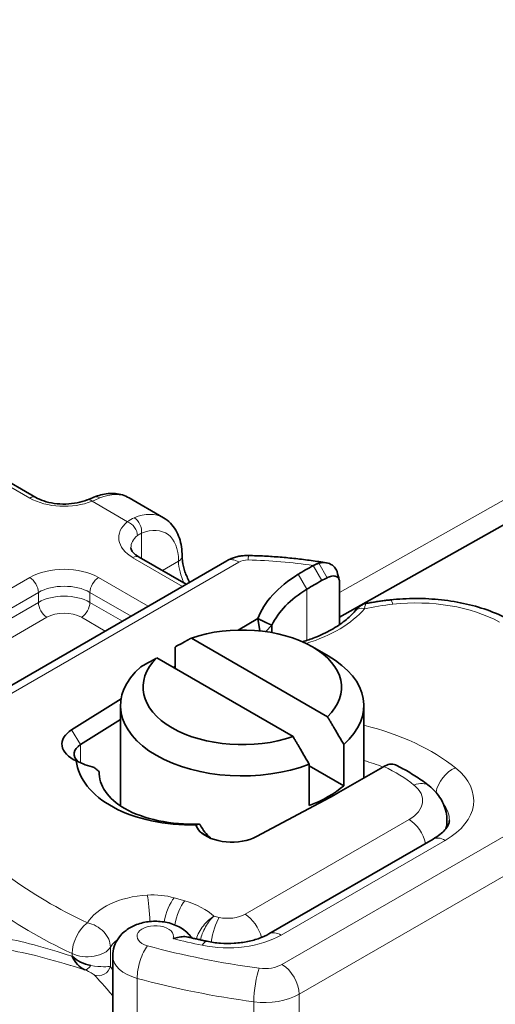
# Model space of a CAD drawing. Header units: millimetres. Extents: x -300186 to 535164, y -28581 to 763383.
# Tile 123 of 256: x 2684 to 2693, y 136145 to 136165. Entities that reach past the tile are written whole.
import ezdxf

# ---------------------------------------------------------------- set-up
doc = ezdxf.new("R2010")
doc.units = ezdxf.units.MM
doc.header["$LTSCALE"] = 10
doc.layers.add('Visible (ISO)', color=7, linetype='Continuous', lineweight=35)
doc.layers.add('Visible Narrow (ISO)', color=7, linetype='Continuous', lineweight=9)

msp = doc.modelspace()

# ---------------------------------------------------------------- linework, layer by layer
at = {"layer": 'Visible (ISO)'}
for p, q in [((2690.127, 136152.515), (2711.441, 136164.51)), ((2683.886, 136154.977), (2680.775, 136156.773)), ((2685.802, 136154.967), (2686.509, 136154.559)), ((2686.007, 136153.752), (2686.976, 136153.193)), ((2687.811, 136153.675), (2681.298, 136149.914)), ((2690.127, 136153.251), (2690.127, 136152.363)), ((2688.452, 136152.487), (2688.045, 136152.253)), ((2688.487, 136152.235), (2688.452, 136152.487)), ((2688.738, 136152.353), (2688.611, 136152.22)), ((2688.738, 136152.2), (2688.738, 136152.353)), ((2686.749, 136151.464), (2686.749, 136151.904)), ((2687.083, 136152.087), (2689.88, 136150.473)), ((2689.57, 136151.909), (2689.896, 136151.721)), ((2689.173, 136150.064), (2686.376, 136151.679)), ((2686.749, 136151.505), (2686.714, 136151.484)), ((2685.64, 136150.84), (2684.622, 136150.203)), ((2685.628, 136148.639), (2685.628, 136150.7)), ((2690.628, 136149.212), (2690.628, 136150.7)), ((2684.806, 136149.901), (2685.628, 136150.415)), ((2690.214, 136149.904), (2690.214, 136149.055)), ((2689.506, 136148.647), (2689.506, 136149.496)), ((2689.506, 136149.464), (2690.214, 136149.055)), ((2685.188, 136149.341), (2685.188, 136149.328)), ((2690.108, 136148.912), (2691.015, 136149.436)), ((2691.015, 136149.436), (2691.039, 136149.45)), ((2688.419, 136148.011), (2690.028, 136148.868)), ((2692.336, 136148.202), (2692.336, 136148.341)), ((2688.678, 136146.011), (2692.05, 136147.957)), ((2684.739, 136145.47), (2684.739, 136145.47)), ((2684.742, 136145.468), (2684.742, 136145.468)), ((2685.466, 136139.022), (2685.466, 136145.554)), ((2685.268, 136145.336), (2685.268, 136145.336))]:
    msp.add_line(p, q, dxfattribs=at)
for centre, major_axis, ratio, start_param, end_param in [((2685.175, 136154.75), (-0.096, 0.231), 0.652242, 0, 0.00306), ((2694.926, 136150.313), (-7.775, 0), 0.57735, 5.468966, 5.525863), ((2691.656, 136152.098), (-3.275, 0), 0.57735, 5.525863, 6.075626), ((2694.926, 136150.109), (7.525, 0), 0.57735, 2.307351, 2.327373), ((2694.926, 136150.109), (7.525, 0), 0.57735, 2.327373, 2.38427), ((2691.656, 136151.894), (-3.025, 0), 0.57735, 5.525863, 6.017079), ((2690.64, 136152.486), (-0.191, 0.161), 0.733816, 6.280065, 6.283185), ((2688.128, 136151.076), (2.04, 0), 0.57735, 5.745414, 8.391753), ((2688.128, 136150.7), (2.5, 0), 0.57735, 5.699145, 7.068583), ((2688.128, 136150.7), (-2.5, 0), 0.57735, 5.699145, 8.438022), ((2688.128, 136151.076), (-2.04, 0), 0.57735, 5.745414, 8.391753), ((2685.173, 136149.909), (-0.75, 0), 0.57735, 5.537798, 7.197726), ((2685.173, 136149.705), (-0.5, 0), 0.57735, 5.537798, 6.860979), ((2688.128, 136149.851), (-2.5, 0), 0.57735, 2.154837, 2.557552), ((2688.146, 136150.045), (2.775, 0), 0.57735, 5.457776, 5.497787), ((2687.735, 136148.303), (0.574, -0.045), 0.651839, 3.402461, 3.786926), ((2687.26, 136149.367), (-1.881, 1.865), 0.312004, 1.863094, 1.873308), ((2687.911, 136148.329), (0.75, 0), 0.57735, 3.659966, 5.457776), ((2687.911, 136148.125), (-0.5, 0), 0.57735, 0.517851, 0.55899)]:
    msp.add_ellipse(centre, major_axis=major_axis, ratio=ratio, start_param=start_param, end_param=end_param, dxfattribs=at)
for points, knots in [([(2683.886, 136154.977), (2683.932, 136154.95), (2683.988, 136154.925), (2684.117, 136154.883), (2684.189, 136154.866), (2684.342, 136154.844), (2684.422, 136154.84), (2684.581, 136154.843), (2684.66, 136154.851), (2684.808, 136154.88), (2684.878, 136154.9), (2684.942, 136154.925), (2684.945, 136154.926), (2684.948, 136154.927)], [4.712389, 4.712389, 4.712389, 4.712389, 4.980026, 4.980026, 5.257419, 5.257419, 5.536526, 5.536526, 5.815633, 5.815633, 6.09474, 6.09474, 6.107924, 6.107924, 6.107924, 6.107924]), ([(2685.802, 136154.967), (2685.759, 136154.992), (2685.713, 136155.012), (2685.618, 136155.042), (2685.57, 136155.051), (2685.471, 136155.061), (2685.421, 136155.06), (2685.322, 136155.051), (2685.273, 136155.042), (2685.176, 136155.017), (2685.127, 136155.001), (2685.08, 136154.981)], [5.4977871, 5.4977871, 5.4977871, 5.4977871, 5.626877, 5.626877, 5.7559669, 5.7559669, 5.8850568, 5.8850568, 6.0141467, 6.0141467, 6.1432366, 6.1432366, 6.1432366, 6.1432366]), ([(2686.509, 136154.559), (2686.561, 136154.529), (2686.61, 136154.491), (2686.694, 136154.406), (2686.731, 136154.357), (2686.793, 136154.254), (2686.817, 136154.198), (2686.856, 136154.083), (2686.87, 136154.022), (2686.889, 136153.899), (2686.893, 136153.835), (2686.893, 136153.77)], [0.7853982, 0.7853982, 0.7853982, 0.7853982, 0.9424778, 0.9424778, 1.0995574, 1.0995574, 1.2566371, 1.2566371, 1.4137167, 1.4137167, 1.5707963, 1.5707963, 1.5707963, 1.5707963]), ([(2686.007, 136153.752), (2685.98, 136153.768), (2685.956, 136153.784), (2685.916, 136153.816), (2685.899, 136153.832), (2685.873, 136153.862), (2685.863, 136153.876), (2685.85, 136153.9), (2685.845, 136153.91), (2685.84, 136153.928), (2685.84, 136153.936), (2685.84, 136153.944)], [1.5707963, 1.5707963, 1.5707963, 1.5707963, 1.727876, 1.727876, 1.8849556, 1.8849556, 2.0420352, 2.0420352, 2.1991149, 2.1991149, 2.3561945, 2.3561945, 2.3561945, 2.3561945]), ([(2687.047, 136153.234), (2687.008, 136153.305), (2686.976, 136153.379), (2686.927, 136153.523), (2686.91, 136153.594), (2686.896, 136153.699), (2686.893, 136153.736), (2686.893, 136153.77)], [2.4034101, 2.4034101, 2.4034101, 2.4034101, 2.6874971, 2.6874971, 2.9704429, 2.9704429, 3.1415927, 3.1415927, 3.1415927, 3.1415927]), ([(2687.811, 136153.675), (2687.842, 136153.693), (2687.872, 136153.707), (2687.933, 136153.732), (2687.963, 136153.742), (2688.023, 136153.759), (2688.053, 136153.766), (2688.112, 136153.776), (2688.142, 136153.78), (2688.202, 136153.784), (2688.231, 136153.785), (2688.261, 136153.784)], [3.1415927, 3.1415927, 3.1415927, 3.1415927, 3.3072877, 3.3072877, 3.4729828, 3.4729828, 3.6386779, 3.6386779, 3.804373, 3.804373, 3.9700681, 3.9700681, 3.9700681, 3.9700681]), ([(2689.861, 136153.632), (2689.756, 136153.65), (2689.652, 136153.666), (2689.441, 136153.695), (2689.335, 136153.708), (2689.122, 136153.731), (2689.015, 136153.741), (2688.8, 136153.759), (2688.693, 136153.766), (2688.477, 136153.777), (2688.369, 136153.781), (2688.261, 136153.784)], [2.0741001, 2.0741001, 2.0741001, 2.0741001, 2.1219036, 2.1219036, 2.169707, 2.169707, 2.2175104, 2.2175104, 2.2653138, 2.2653138, 2.3131172, 2.3131172, 2.3131172, 2.3131172]), ([(2689.704, 136153.624), (2689.685, 136153.619), (2689.665, 136153.612), (2689.627, 136153.597), (2689.608, 136153.588), (2689.589, 136153.577)], [0, 0, 0, 0, 0.01580579, 0.01580579, 0.03141254, 0.03141254, 0.03141254, 0.03141254]), ([(2690.076, 136153.452), (2690.073, 136153.462), (2690.07, 136153.473), (2690.052, 136153.514), (2690.032, 136153.541), (2689.974, 136153.593), (2689.934, 136153.615), (2689.833, 136153.641), (2689.77, 136153.641), (2689.704, 136153.624)], [-0.8309638, -0.8309638, -0.8309638, -0.8309638, -0.8181162, -0.8181162, -0.7807063, -0.7807063, -0.7363735, -0.7363735, -0.6838104, -0.6838104, -0.6838104, -0.6838104]), ([(2689.871, 136153.327), (2689.903, 136153.344), (2689.936, 136153.355), (2690.011, 136153.367), (2690.04, 136153.36), (2690.081, 136153.346), (2690.097, 136153.331), (2690.114, 136153.308), (2690.119, 136153.297), (2690.125, 136153.275), (2690.127, 136153.263), (2690.127, 136153.251)], [-0.05236989, -0.05236989, -0.05236989, -0.05236989, -0.04540085, -0.04540085, -0.03555338, -0.03555338, -0.01925093, -0.01925093, -0.00929873, -0.00929873, 0, 0, 0, 0]), ([(2691.17, 136152.872), (2691.344, 136152.891), (2691.52, 136152.901), (2691.873, 136152.901), (2692.05, 136152.892), (2692.397, 136152.853), (2692.569, 136152.825), (2692.902, 136152.748), (2693.063, 136152.701), (2693.372, 136152.587), (2693.52, 136152.521), (2693.658, 136152.445)], [3.7357176, 3.7357176, 3.7357176, 3.7357176, 3.9254367, 3.9254367, 4.1151559, 4.1151559, 4.3048751, 4.3048751, 4.4945943, 4.4945943, 4.6843134, 4.6843134, 4.6843134, 4.6843134]), ([(2690.453, 136152.653), (2690.479, 136152.682), (2690.505, 136152.71), (2690.555, 136152.749), (2690.576, 136152.762), (2690.622, 136152.785), (2690.649, 136152.794), (2690.676, 136152.799)], [0.00171132, 0.00171132, 0.00171132, 0.00171132, 0.03171007, 0.03171007, 0.04859977, 0.04859977, 0.06650956, 0.06650956, 0.06650956, 0.06650956]), ([(2690.676, 136152.799), (2690.709, 136152.805), (2690.741, 136152.81), (2690.807, 136152.821), (2690.839, 136152.827), (2690.905, 136152.837), (2690.938, 136152.842), (2691.004, 136152.851), (2691.037, 136152.855), (2691.104, 136152.864), (2691.137, 136152.868), (2691.17, 136152.872)], [3.6172777, 3.6172777, 3.6172777, 3.6172777, 3.6409656, 3.6409656, 3.6646536, 3.6646536, 3.6883416, 3.6883416, 3.7120296, 3.7120296, 3.7357176, 3.7357176, 3.7357176, 3.7357176]), ([(2690.449, 136152.647), (2690.39, 136152.578), (2690.32, 136152.51), (2690.155, 136152.379), (2690.061, 136152.316), (2689.854, 136152.2), (2689.74, 136152.146), (2689.538, 136152.066), (2689.454, 136152.037), (2689.368, 136152.011)], [5.9517012, 5.9517012, 5.9517012, 5.9517012, 6.1244978, 6.1244978, 6.2972943, 6.2972943, 6.4700908, 6.4700908, 6.582811, 6.582811, 6.582811, 6.582811]), ([(2687.173, 136148.25), (2686.556, 136148.233), (2685.93, 136148.368), (2685.48, 136148.612), (2685.027, 136148.856), (2684.756, 136149.207), (2684.715, 136149.566)], [0.1514689, 0.1514689, 0.1514689, 0.1514689, 0.5230203, 0.5230203, 0.5230203, 0.896316, 0.896316, 0.896316, 0.896316]), ([(2684.715, 136149.566), (2684.778, 136149.535), (2684.841, 136149.508), (2684.965, 136149.462), (2685.026, 136149.443), (2685.085, 136149.429)], [-0.08710808, -0.08710808, -0.08710808, -0.08710808, -0.04373193, -0.04373193, -0.00005665, -0.00005665, -0.00005665, -0.00005665]), ([(2691.039, 136149.45), (2691.078, 136149.472), (2691.12, 136149.488), (2691.177, 136149.498), (2691.222, 136149.501), (2691.262, 136149.489), (2691.279, 136149.481)], [-0.73937491, -0.73937491, -0.73937491, -0.73937491, -0.70828524, -0.70828524, -0.68958817, -0.6709197, -0.6709197, -0.6709197, -0.6709197]), ([(2691.972, 136149.049), (2691.931, 136149.082), (2691.889, 136149.114), (2691.803, 136149.177), (2691.758, 136149.207), (2691.668, 136149.267), (2691.621, 136149.295), (2691.527, 136149.351), (2691.478, 136149.378), (2691.38, 136149.431), (2691.33, 136149.456), (2691.279, 136149.481)], [1.4066381, 1.4066381, 1.4066381, 1.4066381, 1.4575669, 1.4575669, 1.5084957, 1.5084957, 1.5594245, 1.5594245, 1.6103533, 1.6103533, 1.6612821, 1.6612821, 1.6612821, 1.6612821]), ([(2685.085, 136149.429), (2685.102, 136149.415), (2685.119, 136149.401), (2685.154, 136149.374), (2685.171, 136149.36), (2685.188, 136149.346)], [0.00005212, 0.00005212, 0.00005212, 0.00005212, 0.0134093, 0.0134093, 0.02671497, 0.02671497, 0.02671497, 0.02671497]), ([(2687.244, 136148.268), (2686.67, 136148.244), (2686.099, 136148.366), (2685.717, 136148.585), (2685.368, 136148.785), (2685.172, 136149.067), (2685.188, 136149.346)], [-1.690482, -1.690482, -1.690482, -1.690482, -0.859543, -0.859543, -0.859543, -0.099304, -0.099304, -0.099304, -0.099304]), ([(2692.336, 136148.341), (2692.336, 136148.399), (2692.329, 136148.458), (2692.305, 136148.571), (2692.287, 136148.625), (2692.242, 136148.728), (2692.215, 136148.776), (2692.154, 136148.865), (2692.121, 136148.907), (2692.05, 136148.982), (2692.012, 136149.017), (2691.972, 136149.049)], [0.7853982, 0.7853982, 0.7853982, 0.7853982, 0.9096462, 0.9096462, 1.0338942, 1.0338942, 1.1581421, 1.1581421, 1.2823901, 1.2823901, 1.4066381, 1.4066381, 1.4066381, 1.4066381]), ([(2687.245, 136148.268), (2687.231, 136148.265), (2687.218, 136148.262), (2687.194, 136148.256), (2687.183, 136148.253), (2687.173, 136148.25)], [0.00005159, 0.00005159, 0.00005159, 0.00005159, 0.0187128, 0.0187128, 0.03730006, 0.03730006, 0.03730006, 0.03730006]), ([(2687.476, 136147.982), (2687.433, 136148.018), (2687.395, 136148.059), (2687.324, 136148.149), (2687.292, 136148.199), (2687.265, 136148.252)], [0, 0, 0, 0, 0.03525254, 0.03525254, 0.07338193, 0.07338193, 0.07338193, 0.07338193]), ([(2692.05, 136147.957), (2692.104, 136147.989), (2692.152, 136148.021), (2692.233, 136148.086), (2692.266, 136148.117), (2692.319, 136148.177), (2692.338, 136148.205), (2692.366, 136148.253), (2692.374, 136148.274), (2692.384, 136148.31), (2692.386, 136148.326), (2692.386, 136148.341)], [0, 0, 0, 0, 0.1570796, 0.1570796, 0.3141593, 0.3141593, 0.4712389, 0.4712389, 0.6283185, 0.6283185, 0.7853982, 0.7853982, 0.7853982, 0.7853982]), ([(2685.466, 136145.554), (2685.466, 136145.623), (2685.478, 136145.692), (2685.522, 136145.822), (2685.555, 136145.881), (2685.637, 136145.994), (2685.688, 136146.043), (2685.81, 136146.135), (2685.882, 136146.173), (2686.045, 136146.235), (2686.137, 136146.256), (2686.325, 136146.274), (2686.421, 136146.272), (2686.612, 136146.242), (2686.707, 136146.215), (2686.887, 136146.128), (2686.973, 136146.071), (2687.065, 136145.966), (2687.08, 136145.947), (2687.095, 136145.927)], [2.356194, 2.356194, 2.356194, 2.356194, 2.548194, 2.548194, 2.754408, 2.754408, 3.005615, 3.005615, 3.339634, 3.339634, 3.758117, 3.758117, 4.191652, 4.191652, 4.625462, 4.625462, 5.024735, 5.024735, 5.106359, 5.106359, 5.106359, 5.106359]), ([(2686.707, 136145.914), (2686.708, 136145.914), (2686.708, 136145.914), (2686.752, 136145.927), (2686.794, 136145.938), (2686.875, 136145.953), (2686.913, 136145.956), (2686.97, 136145.954), (2686.991, 136145.951), (2687.009, 136145.947)], [-0.0004584, -0.0004584, -0.0004584, -0.0004584, 0, 0, 0.02913138, 0.02913138, 0.0589228, 0.0589228, 0.07649824, 0.07649824, 0.07649824, 0.07649824]), ([(2687.009, 136145.947), (2687.036, 136145.941), (2687.062, 136145.935), (2687.114, 136145.923), (2687.141, 136145.916), (2687.193, 136145.905), (2687.22, 136145.899), (2687.273, 136145.887), (2687.299, 136145.881), (2687.352, 136145.87), (2687.379, 136145.864), (2687.405, 136145.859)], [5.10902653, 5.10902653, 5.10902653, 5.10902653, 5.11702155, 5.11702155, 5.12501658, 5.12501658, 5.13301161, 5.13301161, 5.14100663, 5.14100663, 5.14900166, 5.14900166, 5.14900166, 5.14900166]), ([(2687.405, 136145.859), (2687.492, 136145.84), (2687.585, 136145.827), (2687.773, 136145.814), (2687.87, 136145.814), (2688.059, 136145.825), (2688.152, 136145.837), (2688.327, 136145.872), (2688.41, 136145.895), (2688.558, 136145.948), (2688.624, 136145.979), (2688.678, 136146.011)], [5.149002, 5.149002, 5.149002, 5.149002, 5.375838, 5.375838, 5.602675, 5.602675, 5.829512, 5.829512, 6.056349, 6.056349, 6.283185, 6.283185, 6.283185, 6.283185]), ([(2684.63, 136145.552), (2684.631, 136145.552), (2684.631, 136145.551), (2684.691, 136145.426), (2684.783, 136145.32), (2684.893, 136145.272)], [-0.05151133, -0.05151133, -0.05151133, -0.05151133, -0.05126221, -0.05126221, -0.00005404, -0.00005404, -0.00005404, -0.00005404]), ([(2685.015, 136145.362), (2684.869, 136145.386), (2684.733, 136145.459), (2684.631, 136145.552), (2684.631, 136145.552), (2684.63, 136145.552)], [0, 0, 0, 0, 0.05126221, 0.05126221, 0.05151133, 0.05151133, 0.05151133, 0.05151133])]:
    msp.add_open_spline(points, degree=3, knots=knots, dxfattribs=at)
for points in [[(2684.95, 136154.928), (2684.996, 136154.946), (2685.04, 136154.964), (2685.079, 136154.981)], [(2690.076, 136153.452), (2690.092, 136153.396), (2690.107, 136153.34), (2690.122, 136153.284)], [(2690.676, 136152.799), (2690.676, 136152.799), (2690.676, 136152.799), (2690.676, 136152.799)], [(2685.188, 136149.328), (2685.187, 136149.325), (2685.187, 136149.321), (2685.187, 136149.317)], [(2684.612, 136145.359), (2684.612, 136145.359), (2684.612, 136145.359), (2684.612, 136145.358)], [(2684.614, 136145.358), (2684.614, 136145.358), (2684.614, 136145.358), (2684.614, 136145.358)]]:
    msp.add_open_spline(points, degree=3, dxfattribs=at)
for points, weights in [([(2688.738, 136152.353), (2688.611, 136152.405), (2688.452, 136152.487)], [1.07412469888, 1.04115517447, 1]), ([(2686.749, 136151.904), (2686.933, 136152.006), (2687.083, 136152.087)], [1, 1.0054431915, 1]), ([(2686.376, 136151.679), (2686.226, 136151.598), (2686.042, 136151.496)], [1, 1.0054431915, 1]), ([(2689.88, 136150.473), (2690.03, 136150.218), (2690.214, 136149.904)], [1, 1.0054431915, 1]), ([(2689.506, 136149.496), (2689.323, 136149.81), (2689.173, 136150.064)], [1, 1.0054431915, 1])]:
    msp.add_rational_spline(points, weights, degree=2, dxfattribs=at)
at = {"layer": 'Visible Narrow (ISO)'}
for p, q in [((2711.029, 136164.79), (2690.127, 136153.027)), ((2680.65, 136156.76), (2683.761, 136154.964)), ((2685.041, 136154.899), (2685.77, 136154.478)), ((2686.059, 136153.722), (2686.059, 136154.24)), ((2685.882, 136153.739), (2686.903, 136153.15)), ((2681.548, 136149.89), (2688.061, 136153.65)), ((2686.82, 136153.668), (2686.486, 136153.476)), ((2689.761, 136153.268), (2689.589, 136153.577)), ((2689.704, 136153.624), (2689.871, 136153.327)), ((2683.761, 136153.331), (2679.979, 136151.148)), ((2686.196, 136152.742), (2685.175, 136153.331)), ((2689.458, 136153.093), (2689.276, 136153.397)), ((2680.156, 136150.841), (2683.938, 136153.025)), ((2683.938, 136153.025), (2683.938, 136152.821)), ((2684.999, 136153.025), (2685.842, 136152.538)), ((2684.999, 136152.821), (2684.999, 136153.025)), ((2689.458, 136152.04), (2689.458, 136153.093)), ((2683.938, 136152.821), (2680.156, 136150.637)), ((2685.665, 136152.436), (2684.999, 136152.821)), ((2680.333, 136150.331), (2684.115, 136152.515)), ((2684.822, 136152.515), (2685.312, 136152.232)), ((2684.622, 136150.203), (2684.806, 136149.901)), ((2684.806, 136149.524), (2684.806, 136149.901)), ((2695.389, 136149.103), (2688.945, 136145.383)), ((2689.299, 136144.771), (2695.742, 136148.491)), ((2691.557, 136148.361), (2688.186, 136146.414)), ((2687.476, 136147.982), (2687.259, 136148.114)), ((2688.928, 136145.986), (2692.3, 136147.932)), ((2686.947, 136146.691), (2686.731, 136146.752)), ((2687.656, 136146.349), (2687.545, 136146.373)), ((2685.419, 136145.348), (2685.419, 136145.736)), ((2684.63, 136145.606), (2684.63, 136145.552)), ((2685.968, 136138.565), (2685.968, 136145.097)), ((2688.366, 136144.616), (2688.366, 136138.084)), ((2689.299, 136138.239), (2689.299, 136144.771))]:
    msp.add_line(p, q, dxfattribs=at)
for centre, major_axis, ratio, start_param, end_param in [((2683.761, 136154.76), (0.125, 0.217), 0.57735, 0, 0.785398), ((2684.468, 136155.372), (1, 0), 0.57735, 3.926991, 5.322526), ((2685.041, 136154.695), (-0.094, 0.232), 0.467836, 5.571319, 6.283185), ((2685.175, 136154.75), (-0.096, 0.231), 0.652242, 5.578267, 6.283185), ((2685.052, 136153.668), (0.75, 1.299), 0.57735, 0, 0.645449), ((2685.759, 136153.26), (0.75, 1.299), 0.57735, 0, 0.645449), ((2685.882, 136154.342), (-0.096, 0.231), 0.652242, 4.007471, 5.578267), ((2686.59, 136154.148), (-1, 0), 0.57735, 5.673048, 7.068583), ((2685.77, 136154.274), (-0.159, 0.193), 0.669176, 3.822592, 5.393388), ((2685.936, 136153.158), (0.625, 1.083), 0.57735, 5.497787, 6.928635), ((2686.59, 136153.944), (-0.75, 0), 0.57735, 5.673048, 6.283185), ((2685.882, 136153.535), (0.125, 0.217), 0.57735, 0, 0.785398), ((2686.643, 136153.77), (0.25, 0), 0.57735, 5.497787, 6.283185), ((2688.061, 136153.242), (-0.25, 0.433), 0.57735, 5.497787, 6.283185), ((2688.249, 136153.284), (0.012, 0.5), 0.035162, 0, 0.615917), ((2687.35, 136153.362), (0.375, -0.65), 0.57735, 3.926991, 4.607825), ((2688.238, 136153.548), (0.25, 0), 0.57735, 1.527719, 2.356194), ((2687.969, 136149.943), (6.5, 0), 0.57735, 1.318841, 1.527719), ((2684.468, 136152.923), (-1, 0), 0.57735, 3.926991, 5.497787), ((2683.761, 136153.127), (0.125, -0.217), 0.57735, 0.785398, 2.356194), ((2685.175, 136153.127), (-0.125, -0.217), 0.57735, 3.926991, 5.497787), ((2684.468, 136152.719), (0.75, 0), 0.57735, 0.785398, 2.356194), ((2684.468, 136152.515), (-0.75, 0), 0.57735, 3.926991, 5.497787), ((2684.115, 136152.719), (0.125, -0.217), 0.57735, 3.926991, 5.497787), ((2684.822, 136152.719), (-0.125, -0.217), 0.57735, 0.785398, 2.356194), ((2690.64, 136152.486), (-0.191, 0.161), 0.733816, 5.267467, 6.280065), ((2691.986, 136150.516), (4, 0), 0.57735, 1.76207, 1.914171), ((2691.226, 136152.375), (-0.056, 0.497), 0.155223, 5.659003, 6.283185), ((2691.701, 136151.366), (2.5, 0), 0.57735, 0.813474, 1.76207), ((2684.468, 136152.311), (0.5, 0), 0.57735, 0.785398, 2.356194), ((2688.146, 136153.393), (2.775, 0), 0.57735, 5.19879, 5.829271), ((2688.853, 136147.909), (-4.5, 0), 0.57735, 3.762833, 4.306883), ((2688.853, 136147.501), (4, 0), 0.57735, 0.997343, 1.110968), ((2688.853, 136147.909), (3.45, 0), 0.57735, 0.62124, 0.884531), ((2692.512, 136149.013), (-0.314, -0.389), 0.66394, 4.0237, 5.425582), ((2690.886, 136148.749), (2, 0), 0.57735, 5.497787, 6.904425), ((2690.886, 136148.749), (0.95, 0), 0.57735, 5.497787, 6.904425), ((2691.658, 136148.66), (0.314, 0.389), 0.66394, 0, 0.882107), ((2690.886, 136148.341), (1.5, 0), 0.57735, 0, 0.414992), ((2691.578, 136150.938), (-10.5, 0), 0.57735, 0.445565, 0.887149), ((2691.557, 136147.953), (-0.25, 0.433), 0.57735, 4.206112, 5.497787), ((2690.886, 136148.341), (1.45, 0), 0.57735, 6.05974, 6.283185), ((2692.3, 136147.524), (-0.25, 0.433), 0.57735, 5.497787, 6.283185), ((2691.578, 136150.53), (11, 0), 0.57735, 3.587158, 4.028742), ((2686.341, 136145.962), (-1.475, 0), 0.57735, 4.824069, 5.952476), ((2686.288, 136146.234), (-1, 0), 0.57735, 4.253895, 4.824069), ((2686.177, 136146.4), (-0.032, 0.499), 0.090997, 4.43201, 5.664757), ((2686.731, 136146.344), (0.137, 0.481), 0.36138, 0.667719, 1.857977), ((2686.947, 136146.282), (0.137, 0.481), 0.36138, 0.667719, 1.854265), ((2686.307, 136145.942), (-1.446, 0), 0.57735, 3.683245, 4.253895), ((2684.946, 136145.83), (-0.213, -0.452), 0.515719, 3.881038, 5.451834), ((2684.946, 136145.83), (-0.43, 0.256), 0.772252, 3.572083, 5.14288), ((2687.656, 136145.94), (0.107, 0.488), 0.28873, 0.647298, 1.834789), ((2687.832, 136146.619), (-0.5, 0), 0.57735, 1.209357, 2.356194), ((2688.186, 136146.006), (-0.25, 0.433), 0.57735, 4.236833, 5.497787), ((2686.341, 136145.962), (-0.375, 0), 0.57735, 2.918896, 7.413235), ((2688.928, 136145.578), (-0.25, 0.433), 0.57735, 5.497787, 6.283185), ((2686.341, 136145.554), (-0.975, 0), 0.57735, 5.630542, 5.952476), ((2691.045, 136151.719), (10.95, 0), 0.57735, 4.305084, 4.363603), ((2687.832, 136146.619), (1.55, 0), 0.57735, 4.363603, 5.497787), ((2687.303, 136145.369), (0.103, 0.489), 0.279043, 0, 0.645042), ((2684.946, 136145.83), (0.5, 0), 0.57735, 4.028742, 5.952476), ((2686.181, 136145.358), (-0.131, -0.482), 0.34833, 3.805151, 5.375948), ((2691.045, 136151.719), (-11.4, 0), 0.57735, 1.130049, 1.343782), ((2686.341, 136145.554), (-0.875, 0), 0.57735, 0, 1.130049), ((2684.981, 136145.505), (-0.095, -0.231), 0.391049, 0.082784, 1.073169), ((2685.183, 136145.395), (0.181, 0.173), 0.947998, 3.585283, 5.298659), ((2688.479, 136144.898), (-0.066, -0.496), 0.183768, 3.769377, 5.340173), ((2688.592, 136145.587), (-0.5, 0), 0.57735, 1.343782, 2.356194), ((2688.945, 136144.975), (0.25, -0.433), 0.57735, 0.785398, 2.356194), ((2691.045, 136151.311), (11.9, 0), 0.57735, 4.271642, 4.485375), ((2688.592, 136145.179), (1, 0), 0.57735, 4.485375, 5.497787)]:
    msp.add_ellipse(centre, major_axis=major_axis, ratio=ratio, start_param=start_param, end_param=end_param, dxfattribs=at)
for points in [[(2685.041, 136154.899), (2685.097, 136154.923), (2685.151, 136154.946), (2685.2, 136154.966)], [(2685.907, 136154.558), (2685.858, 136154.538), (2685.812, 136154.511), (2685.77, 136154.478)], [(2685.975, 136154.192), (2686, 136154.212), (2686.028, 136154.229), (2686.059, 136154.24)], [(2690.64, 136152.69), (2690.654, 136152.753), (2690.667, 136152.797), (2690.676, 136152.799)], [(2685.419, 136145.348), (2685.392, 136145.339), (2685.297, 136145.33), (2685.122, 136145.345), (2685.015, 136145.362)], [(2685.466, 136145.268), (2685.449, 136145.297), (2685.433, 136145.324), (2685.419, 136145.348)], [(2685.09, 136145.165), (2685.17, 136145.08), (2685.311, 136144.929), (2685.466, 136144.737)]]:
    msp.add_open_spline(points, degree=3, dxfattribs=at)
for points, knots in [([(2687.545, 136146.373), (2687.545, 136146.372), (2687.544, 136146.372), (2687.469, 136146.329), (2687.356, 136146.228), (2687.238, 136146.05), (2687.199, 136145.953), (2687.185, 136145.906)], [-0.11308404, -0.11308404, -0.11308404, -0.11308404, -0.11267341, -0.11267341, -0.06760405, -0.04506936, -0.02291182, -0.02291182, -0.02291182, -0.02291182]), ([(2687.268, 136145.888), (2687.278, 136145.93), (2687.307, 136146.023), (2687.396, 136146.208), (2687.485, 136146.321), (2687.544, 136146.372), (2687.545, 136146.372), (2687.545, 136146.373)], [0.02636771, 0.02636771, 0.02636771, 0.02636771, 0.04506936, 0.06760405, 0.11267341, 0.11267341, 0.11308404, 0.11308404, 0.11308404, 0.11308404]), ([(2684.63, 136145.552), (2684.082, 136145.725), (2683.229, 136145.973), (2682.33, 136145.997), (2681.993, 136145.723), (2681.878, 136145.494)], [-3.0503978, -3.0503978, -3.0503978, -3.0503978, -2.6404807, -2.3462628, -2.0520449, -2.0520449, -2.0520449, -2.0520449]), ([(2682.222, 136145.469), (2682.319, 136145.566), (2682.623, 136145.732), (2683.443, 136145.707), (2684.317, 136145.452), (2684.894, 136145.272)], [2.1568964, 2.1568964, 2.1568964, 2.1568964, 2.3462628, 2.6404807, 3.0818076, 3.0818076, 3.0818076, 3.0818076]), ([(2684.894, 136145.272), (2684.946, 136145.25), (2684.989, 136145.23), (2685.022, 136145.212), (2685.055, 136145.194), (2685.077, 136145.178), (2685.09, 136145.165)], [-0.07510106, -0.07510106, -0.07510106, -0.07510106, -0.03755053, -0.03755053, -0.03755053, 0, 0, 0, 0])]:
    msp.add_open_spline(points, degree=3, knots=knots, dxfattribs=at)

doc.saveas('drawing.dxf')
